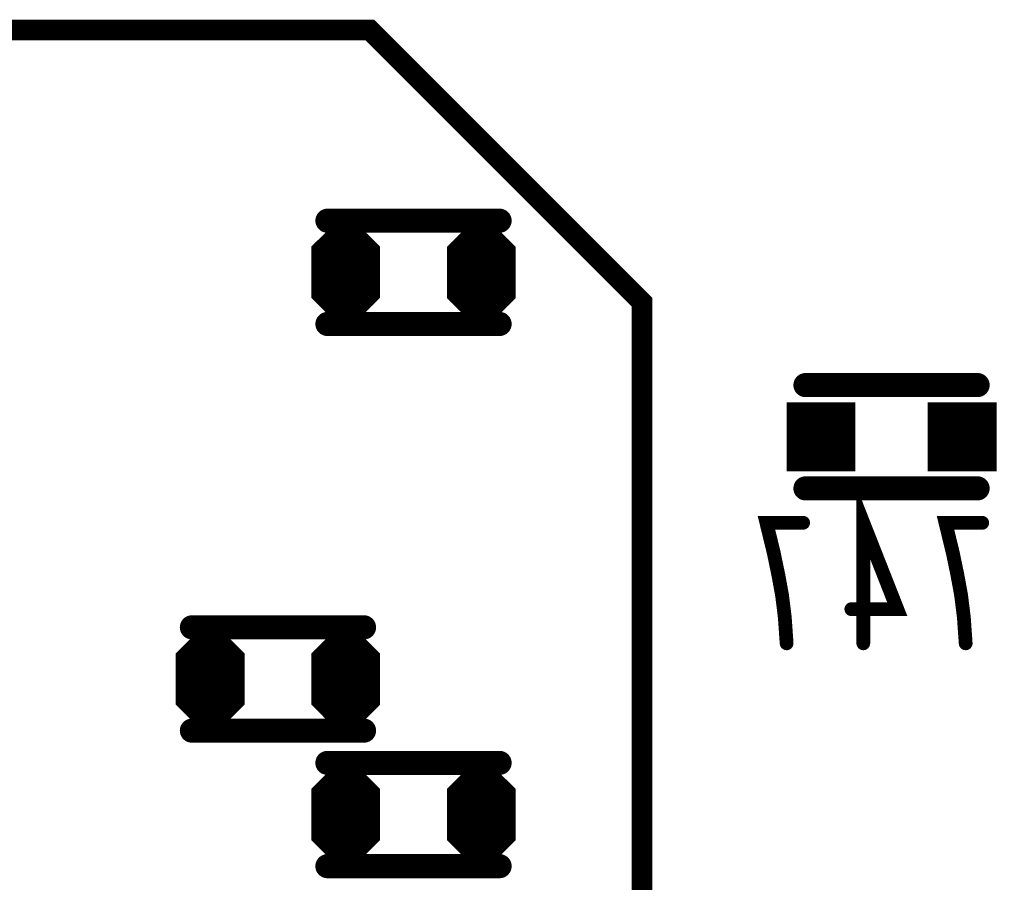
# Model space of a CAD drawing. Extents: x 0 to 8.86, y -3.29 to 6.3.
# Tile 120 of 129: x 7.05 to 7.33, y 4.17 to 4.42. Entities that reach past the tile are written whole.
import ezdxf

# ---------------------------------------------------------------- set-up
doc = ezdxf.new("R2010")
doc.units = 0
doc.layers.get('0').update_dxf_attribs({"color": 3, "linetype": 'CONTINUOUS'})

# ---------------------------------------------------------------- blocks, each defined once
blk = doc.blocks.new('PAD_S1')
at = {"const_width": 1}
blk.add_lwpolyline([(-0.5, 0), (0.5, 0)], dxfattribs=at)
blk = doc.blocks.new('PAD_R1')
at = {"const_width": 0.5}
blk.add_lwpolyline([(0.25, 0, 1), (-0.25, 0, 1)], format="xyb", close=True, dxfattribs=at)

msp = doc.modelspace()

# ---------------------------------------------------------------- linework, layer by layer
for p, q in [((7.1327, 4.35569), (7.14005, 4.36304)), ((7.14294, 4.36304), (7.15029, 4.35569)), ((7.17206, 4.35565), (7.17941, 4.363)), ((7.1823, 4.363), (7.18965, 4.35565)), ((7.1327, 4.35569), (7.15029, 4.35569)), ((7.17206, 4.35565), (7.18965, 4.35565)), ((7.1327, 4.33985), (7.15029, 4.33985)), ((7.1327, 4.33985), (7.14005, 4.3325)), ((7.14294, 4.3325), (7.15029, 4.33985)), ((7.17206, 4.33981), (7.18965, 4.33981)), ((7.17206, 4.33981), (7.17941, 4.33246)), ((7.1823, 4.33246), (7.18965, 4.33981)), ((7.09333, 4.23758), (7.10068, 4.24493)), ((7.10357, 4.24493), (7.11092, 4.23758)), ((7.13269, 4.23754), (7.14004, 4.24489)), ((7.14293, 4.24489), (7.15028, 4.23754)), ((7.09333, 4.23758), (7.11092, 4.23758)), ((7.13269, 4.23754), (7.15028, 4.23754)), ((7.09333, 4.22174), (7.11092, 4.22174)), ((7.09333, 4.22174), (7.10068, 4.21439)), ((7.10357, 4.21439), (7.11092, 4.22174)), ((7.13269, 4.2217), (7.15028, 4.2217)), ((7.13269, 4.2217), (7.14004, 4.21435)), ((7.14293, 4.21435), (7.15028, 4.2217)), ((7.1327, 4.19821), (7.14005, 4.20556)), ((7.14294, 4.20556), (7.15029, 4.19821)), ((7.17206, 4.19817), (7.17941, 4.20552)), ((7.1823, 4.20552), (7.18965, 4.19817)), ((7.1327, 4.19821), (7.15029, 4.19821)), ((7.17206, 4.19817), (7.18965, 4.19817)), ((7.1327, 4.18237), (7.15029, 4.18237)), ((7.1327, 4.18237), (7.14005, 4.17502)), ((7.14294, 4.17502), (7.15029, 4.18237)), ((7.17206, 4.18233), (7.18965, 4.18233)), ((7.17206, 4.18233), (7.17941, 4.17498)), ((7.1823, 4.17498), (7.18965, 4.18233))]:
    msp.add_line(p, q)
for points, const_width in [([(6.0075, 4.34513), (6.3945, 4.34513), (6.4285, 4.37913), (6.6995, 4.37913), (6.7385, 4.41813), (7.1485, 4.41813), (7.2275, 4.33913), (7.2275, 3.39713), (7.1505, 3.32013), (6.1285, 3.32013), (6.0185, 3.43013), (6.0185, 4.03313), (5.9865, 4.06513), (5.9865, 4.32413)], 0.006), ([(7.14273, 4.36254), (7.15049, 4.35478), (7.15049, 4.34076), (7.14273, 4.333), (7.14026, 4.333), (7.13249, 4.34076), (7.13249, 4.35478), (7.14026, 4.36254)], 0.002), ([(7.18209, 4.3625), (7.18986, 4.35474), (7.18986, 4.34072), (7.18209, 4.33296), (7.17962, 4.33296), (7.17186, 4.34072), (7.17186, 4.35474), (7.17962, 4.3625)], 0.002), ([(7.10336, 4.24443), (7.11112, 4.23667), (7.11112, 4.22265), (7.10336, 4.21489), (7.10089, 4.21489), (7.09312, 4.22265), (7.09312, 4.23667), (7.10089, 4.24443)], 0.002), ([(7.14272, 4.24439), (7.15049, 4.23663), (7.15049, 4.22261), (7.14272, 4.21485), (7.14025, 4.21485), (7.13249, 4.22261), (7.13249, 4.23663), (7.14025, 4.24439)], 0.002), ([(7.14273, 4.20506), (7.15049, 4.1973), (7.15049, 4.18328), (7.14273, 4.17552), (7.14026, 4.17552), (7.13249, 4.18328), (7.13249, 4.1973), (7.14026, 4.20506)], 0.002), ([(7.18209, 4.20502), (7.18986, 4.19726), (7.18986, 4.18324), (7.18209, 4.17548), (7.17962, 4.17548), (7.17186, 4.18324), (7.17186, 4.19726), (7.17962, 4.20502)], 0.002)]:
    msp.add_lwpolyline(points, close=True, dxfattribs=dict(const_width=const_width))
for points, const_width in [([(7.13617, 4.36275), (7.18618, 4.36275)], 0.007), ([(7.13617, 4.36275), (7.18618, 4.36275)], 0.007), ([(7.13512, 4.35669), (7.14047, 4.36204), (7.14252, 4.36204), (7.14787, 4.35669)], 0.003), ([(7.14088, 4.36104), (7.14211, 4.36104)], 0.005), ([(7.17448, 4.35665), (7.17983, 4.362), (7.18188, 4.362), (7.18723, 4.35665)], 0.003), ([(7.18024, 4.361), (7.18147, 4.361)], 0.005), ([(7.13512, 4.35669), (7.14787, 4.35669)], 0.003), ([(7.13753, 4.35769), (7.14546, 4.35769)], 0.005), ([(7.17448, 4.35665), (7.18723, 4.35665)], 0.003), ([(7.17689, 4.35765), (7.18482, 4.35765)], 0.005), ([(7.13149, 4.35419), (7.15149, 4.35419)], 0.002), ([(7.13449, 4.35519), (7.14849, 4.35519)], 0.002), ([(7.17086, 4.35415), (7.19086, 4.35415)], 0.002), ([(7.17386, 4.35515), (7.18786, 4.35515)], 0.002), ([(7.13149, 4.34735), (7.15149, 4.34735)], 0.014), ([(7.17086, 4.34731), (7.19086, 4.34731)], 0.014), ([(7.13449, 4.34035), (7.14849, 4.34035)], 0.002), ([(7.17386, 4.34031), (7.18786, 4.34031)], 0.002), ([(7.13391, 4.33935), (7.14908, 4.33935)], 0.002), ([(7.13391, 4.33935), (7.14026, 4.333)], 0.002), ([(7.13632, 4.33835), (7.14667, 4.33835)], 0.004), ([(7.13632, 4.33835), (7.14067, 4.334)], 0.004), ([(7.13753, 4.33785), (7.14546, 4.33785)], 0.005), ([(7.14232, 4.334), (7.14667, 4.33835)], 0.004), ([(7.14273, 4.333), (7.14908, 4.33935)], 0.002), ([(7.17327, 4.33931), (7.18844, 4.33931)], 0.002), ([(7.17327, 4.33931), (7.17962, 4.33296)], 0.002), ([(7.17568, 4.33831), (7.18603, 4.33831)], 0.004), ([(7.17568, 4.33831), (7.18003, 4.33396)], 0.004), ([(7.17689, 4.33781), (7.18482, 4.33781)], 0.005), ([(7.18168, 4.33396), (7.18603, 4.33831)], 0.004), ([(7.18209, 4.33296), (7.18844, 4.33931)], 0.002), ([(7.13617, 4.33275), (7.18618, 4.33275)], 0.007), ([(7.13617, 4.33275), (7.18618, 4.33275)], 0.007), ([(7.14088, 4.3345), (7.14211, 4.3345)], 0.005), ([(7.14067, 4.334), (7.14232, 4.334)], 0.004), ([(7.18024, 4.33446), (7.18147, 4.33446)], 0.005), ([(7.18003, 4.33396), (7.18168, 4.33396)], 0.004), ([(7.14026, 4.333), (7.14273, 4.333)], 0.002), ([(7.17962, 4.33296), (7.18209, 4.33296)], 0.002), ([(7.325, 4.315), (7.275, 4.315)], 0.007), ([(7.325, 4.315), (7.275, 4.315)], 0.007), ([(7.325, 4.285), (7.275, 4.285)], 0.007), ([(7.325, 4.285), (7.275, 4.285)], 0.007), ([(7.2918, 4.24), (7.2918, 4.275), (7.30167, 4.24992), (7.28833, 4.24992)], 0.004), ([(7.26953, 4.24), (7.269, 4.24758), (7.2682, 4.254), (7.26713, 4.25983), (7.2658, 4.26625), (7.26367, 4.275), (7.27433, 4.275)], 0.004), ([(7.32153, 4.24), (7.321, 4.24758), (7.3202, 4.254), (7.31913, 4.25983), (7.3178, 4.26625), (7.31567, 4.275), (7.32633, 4.275)], 0.004), ([(7.09681, 4.24464), (7.14681, 4.24464)], 0.007), ([(7.09681, 4.24464), (7.14681, 4.24464)], 0.007), ([(7.09575, 4.23858), (7.1011, 4.24393), (7.10315, 4.24393), (7.1085, 4.23858)], 0.003), ([(7.10151, 4.24293), (7.10274, 4.24293)], 0.005), ([(7.13511, 4.23854), (7.14046, 4.24389), (7.14251, 4.24389), (7.14786, 4.23854)], 0.003), ([(7.14087, 4.24289), (7.1421, 4.24289)], 0.005), ([(7.09816, 4.23958), (7.10609, 4.23958)], 0.005), ([(7.13752, 4.23954), (7.14545, 4.23954)], 0.005), ([(7.09513, 4.23708), (7.10913, 4.23708)], 0.002), ([(7.09575, 4.23858), (7.1085, 4.23858)], 0.003), ([(7.13449, 4.23704), (7.14849, 4.23704)], 0.002), ([(7.13511, 4.23854), (7.14786, 4.23854)], 0.003), ([(7.09213, 4.22924), (7.11212, 4.22924)], 0.014), ([(7.09213, 4.23608), (7.11212, 4.23608)], 0.002), ([(7.13149, 4.2292), (7.15149, 4.2292)], 0.014), ([(7.13149, 4.23604), (7.15149, 4.23604)], 0.002), ([(7.09454, 4.22124), (7.10971, 4.22124)], 0.002), ([(7.09454, 4.22124), (7.10089, 4.21489)], 0.002), ([(7.09513, 4.22224), (7.10913, 4.22224)], 0.002), ([(7.09695, 4.22024), (7.1073, 4.22024)], 0.004), ([(7.09695, 4.22024), (7.1013, 4.21589)], 0.004), ([(7.09816, 4.21974), (7.10609, 4.21974)], 0.005), ([(7.10295, 4.21589), (7.1073, 4.22024)], 0.004), ([(7.10336, 4.21489), (7.10971, 4.22124)], 0.002), ([(7.1339, 4.2212), (7.14907, 4.2212)], 0.002), ([(7.1339, 4.2212), (7.14025, 4.21485)], 0.002), ([(7.13449, 4.2222), (7.14849, 4.2222)], 0.002), ([(7.13631, 4.2202), (7.14666, 4.2202)], 0.004), ([(7.13631, 4.2202), (7.14066, 4.21585)], 0.004), ([(7.13752, 4.2197), (7.14545, 4.2197)], 0.005), ([(7.14231, 4.21585), (7.14666, 4.2202)], 0.004), ([(7.14272, 4.21485), (7.14907, 4.2212)], 0.002), ([(7.09681, 4.21464), (7.14681, 4.21464)], 0.007), ([(7.09681, 4.21464), (7.14681, 4.21464)], 0.007), ([(7.10151, 4.21639), (7.10274, 4.21639)], 0.005), ([(7.1013, 4.21589), (7.10295, 4.21589)], 0.004), ([(7.14087, 4.21635), (7.1421, 4.21635)], 0.005), ([(7.14066, 4.21585), (7.14231, 4.21585)], 0.004), ([(7.10089, 4.21489), (7.10336, 4.21489)], 0.002), ([(7.14025, 4.21485), (7.14272, 4.21485)], 0.002), ([(7.18618, 4.20527), (7.13617, 4.20527)], 0.007), ([(7.18618, 4.20527), (7.13617, 4.20527)], 0.007), ([(7.13512, 4.19921), (7.14047, 4.20456), (7.14252, 4.20456), (7.14787, 4.19921)], 0.003), ([(7.14088, 4.20356), (7.14211, 4.20356)], 0.005), ([(7.17448, 4.19917), (7.17983, 4.20452), (7.18188, 4.20452), (7.18723, 4.19917)], 0.003), ([(7.18024, 4.20352), (7.18147, 4.20352)], 0.005), ([(7.13512, 4.19921), (7.14787, 4.19921)], 0.003), ([(7.13753, 4.20021), (7.14546, 4.20021)], 0.005), ([(7.17448, 4.19917), (7.18723, 4.19917)], 0.003), ([(7.17689, 4.20017), (7.18482, 4.20017)], 0.005), ([(7.13149, 4.19671), (7.15149, 4.19671)], 0.002), ([(7.13449, 4.19771), (7.14849, 4.19771)], 0.002), ([(7.17086, 4.19667), (7.19086, 4.19667)], 0.002), ([(7.17386, 4.19767), (7.18786, 4.19767)], 0.002), ([(7.13149, 4.18987), (7.15149, 4.18987)], 0.014), ([(7.17086, 4.18983), (7.19086, 4.18983)], 0.014), ([(7.13449, 4.18287), (7.14849, 4.18287)], 0.002), ([(7.17386, 4.18283), (7.18786, 4.18283)], 0.002), ([(7.13391, 4.18187), (7.14908, 4.18187)], 0.002), ([(7.13391, 4.18187), (7.14026, 4.17552)], 0.002), ([(7.13632, 4.18087), (7.14667, 4.18087)], 0.004), ([(7.13632, 4.18087), (7.14067, 4.17652)], 0.004), ([(7.13753, 4.18037), (7.14546, 4.18037)], 0.005), ([(7.14232, 4.17652), (7.14667, 4.18087)], 0.004), ([(7.14273, 4.17552), (7.14908, 4.18187)], 0.002), ([(7.17327, 4.18183), (7.18844, 4.18183)], 0.002), ([(7.17327, 4.18183), (7.17962, 4.17548)], 0.002), ([(7.17568, 4.18083), (7.18603, 4.18083)], 0.004), ([(7.17568, 4.18083), (7.18003, 4.17648)], 0.004), ([(7.17689, 4.18033), (7.18482, 4.18033)], 0.005), ([(7.18168, 4.17648), (7.18603, 4.18083)], 0.004), ([(7.18209, 4.17548), (7.18844, 4.18183)], 0.002), ([(7.18618, 4.17527), (7.13617, 4.17527)], 0.007), ([(7.18618, 4.17527), (7.13617, 4.17527)], 0.007), ([(7.14088, 4.17702), (7.14211, 4.17702)], 0.005), ([(7.14067, 4.17652), (7.14232, 4.17652)], 0.004), ([(7.18024, 4.17698), (7.18147, 4.17698)], 0.005), ([(7.18003, 4.17648), (7.18168, 4.17648)], 0.004), ([(7.14026, 4.17552), (7.14273, 4.17552)], 0.002), ([(7.17962, 4.17548), (7.18209, 4.17548)], 0.002)]:
    msp.add_lwpolyline(points, dxfattribs=dict(const_width=const_width))

# ---------------------------------------------------------------- block references
for name, p, xscale, yscale in [('PAD_R1', (7.13617, 4.36275), 0.007, 0.007), ('PAD_R1', (7.13617, 4.36275), 0.007, 0.007), ('PAD_R1', (7.14088, 4.36104), 0.005, 0.005), ('PAD_R1', (7.14211, 4.36104), 0.005, 0.005), ('PAD_R1', (7.18024, 4.361), 0.005, 0.005), ('PAD_R1', (7.18147, 4.361), 0.005, 0.005), ('PAD_R1', (7.18618, 4.36275), 0.007, 0.007), ('PAD_R1', (7.18618, 4.36275), 0.007, 0.007), ('PAD_R1', (7.13512, 4.35669), 0.003, 0.003), ('PAD_R1', (7.13512, 4.35669), 0.003, 0.003), ('PAD_R1', (7.13753, 4.35769), 0.005, 0.005), ('PAD_R1', (7.14546, 4.35769), 0.005, 0.005), ('PAD_R1', (7.14787, 4.35669), 0.003, 0.003), ('PAD_R1', (7.14787, 4.35669), 0.003, 0.003), ('PAD_R1', (7.17448, 4.35665), 0.003, 0.003), ('PAD_R1', (7.17448, 4.35665), 0.003, 0.003), ('PAD_R1', (7.17689, 4.35765), 0.005, 0.005), ('PAD_R1', (7.18482, 4.35765), 0.005, 0.005), ('PAD_R1', (7.18723, 4.35665), 0.003, 0.003), ('PAD_R1', (7.18723, 4.35665), 0.003, 0.003), ('PAD_R1', (7.13449, 4.35519), 0.002, 0.002), ('PAD_R1', (7.14849, 4.35519), 0.002, 0.002), ('PAD_R1', (7.17386, 4.35515), 0.002, 0.002), ('PAD_R1', (7.18786, 4.35515), 0.002, 0.002), ('PAD_R1', (7.13449, 4.34035), 0.002, 0.002), ('PAD_R1', (7.14849, 4.34035), 0.002, 0.002), ('PAD_R1', (7.17386, 4.34031), 0.002, 0.002), ('PAD_R1', (7.18786, 4.34031), 0.002, 0.002), ('PAD_R1', (7.13391, 4.33935), 0.002, 0.002), ('PAD_R1', (7.13391, 4.33935), 0.002, 0.002), ('PAD_R1', (7.13632, 4.33835), 0.004, 0.004), ('PAD_R1', (7.13632, 4.33835), 0.004, 0.004), ('PAD_R1', (7.13753, 4.33785), 0.005, 0.005), ('PAD_R1', (7.14546, 4.33785), 0.005, 0.005), ('PAD_R1', (7.14667, 4.33835), 0.004, 0.004), ('PAD_R1', (7.14667, 4.33835), 0.004, 0.004), ('PAD_R1', (7.14908, 4.33935), 0.002, 0.002), ('PAD_R1', (7.14908, 4.33935), 0.002, 0.002), ('PAD_R1', (7.17327, 4.33931), 0.002, 0.002), ('PAD_R1', (7.17327, 4.33931), 0.002, 0.002), ('PAD_R1', (7.17568, 4.33831), 0.004, 0.004), ('PAD_R1', (7.17568, 4.33831), 0.004, 0.004), ('PAD_R1', (7.17689, 4.33781), 0.005, 0.005), ('PAD_R1', (7.18482, 4.33781), 0.005, 0.005), ('PAD_R1', (7.18603, 4.33831), 0.004, 0.004), ('PAD_R1', (7.18603, 4.33831), 0.004, 0.004), ('PAD_R1', (7.18844, 4.33931), 0.002, 0.002), ('PAD_R1', (7.18844, 4.33931), 0.002, 0.002), ('PAD_R1', (7.13617, 4.33275), 0.007, 0.007), ('PAD_R1', (7.13617, 4.33275), 0.007, 0.007), ('PAD_R1', (7.14088, 4.3345), 0.005, 0.005), ('PAD_R1', (7.14067, 4.334), 0.004, 0.004), ('PAD_R1', (7.14067, 4.334), 0.004, 0.004), ('PAD_R1', (7.14211, 4.3345), 0.005, 0.005), ('PAD_R1', (7.14232, 4.334), 0.004, 0.004), ('PAD_R1', (7.14232, 4.334), 0.004, 0.004), ('PAD_R1', (7.18024, 4.33446), 0.005, 0.005), ('PAD_R1', (7.18003, 4.33396), 0.004, 0.004), ('PAD_R1', (7.18003, 4.33396), 0.004, 0.004), ('PAD_R1', (7.18147, 4.33446), 0.005, 0.005), ('PAD_R1', (7.18168, 4.33396), 0.004, 0.004), ('PAD_R1', (7.18168, 4.33396), 0.004, 0.004), ('PAD_R1', (7.18618, 4.33275), 0.007, 0.007), ('PAD_R1', (7.18618, 4.33275), 0.007, 0.007), ('PAD_R1', (7.14026, 4.333), 0.002, 0.002), ('PAD_R1', (7.14026, 4.333), 0.002, 0.002), ('PAD_R1', (7.14273, 4.333), 0.002, 0.002), ('PAD_R1', (7.14273, 4.333), 0.002, 0.002), ('PAD_R1', (7.17962, 4.33296), 0.002, 0.002), ('PAD_R1', (7.17962, 4.33296), 0.002, 0.002), ('PAD_R1', (7.18209, 4.33296), 0.002, 0.002), ('PAD_R1', (7.18209, 4.33296), 0.002, 0.002), ('PAD_R1', (7.275, 4.315), 0.007, 0.007), ('PAD_R1', (7.275, 4.315), 0.007, 0.007), ('PAD_R1', (7.325, 4.315), 0.007, 0.007), ('PAD_R1', (7.325, 4.315), 0.007, 0.007), ('PAD_S1', (7.2795, 4.3), 0.02, 0.02), ('PAD_S1', (7.3205, 4.3), 0.02, 0.02), ('PAD_R1', (7.275, 4.285), 0.007, 0.007), ('PAD_R1', (7.275, 4.285), 0.007, 0.007), ('PAD_R1', (7.325, 4.285), 0.007, 0.007), ('PAD_R1', (7.325, 4.285), 0.007, 0.007), ('PAD_R1', (7.27433, 4.275), 0.004, 0.004), ('PAD_R1', (7.32633, 4.275), 0.004, 0.004), ('PAD_R1', (7.28833, 4.24992), 0.004, 0.004), ('PAD_R1', (7.09681, 4.24464), 0.007, 0.007), ('PAD_R1', (7.09681, 4.24464), 0.007, 0.007), ('PAD_R1', (7.14681, 4.24464), 0.007, 0.007), ('PAD_R1', (7.14681, 4.24464), 0.007, 0.007), ('PAD_R1', (7.10151, 4.24293), 0.005, 0.005), ('PAD_R1', (7.10274, 4.24293), 0.005, 0.005), ('PAD_R1', (7.14087, 4.24289), 0.005, 0.005), ('PAD_R1', (7.1421, 4.24289), 0.005, 0.005), ('PAD_R1', (7.09816, 4.23958), 0.005, 0.005), ('PAD_R1', (7.10609, 4.23958), 0.005, 0.005), ('PAD_R1', (7.13752, 4.23954), 0.005, 0.005), ('PAD_R1', (7.14545, 4.23954), 0.005, 0.005), ('PAD_R1', (7.26953, 4.24), 0.004, 0.004), ('PAD_R1', (7.2918, 4.24), 0.004, 0.004), ('PAD_R1', (7.32153, 4.24), 0.004, 0.004), ('PAD_R1', (7.09513, 4.23708), 0.002, 0.002), ('PAD_R1', (7.09575, 4.23858), 0.003, 0.003), ('PAD_R1', (7.09575, 4.23858), 0.003, 0.003), ('PAD_R1', (7.1085, 4.23858), 0.003, 0.003), ('PAD_R1', (7.1085, 4.23858), 0.003, 0.003), ('PAD_R1', (7.10913, 4.23708), 0.002, 0.002), ('PAD_R1', (7.13449, 4.23704), 0.002, 0.002), ('PAD_R1', (7.13511, 4.23854), 0.003, 0.003), ('PAD_R1', (7.13511, 4.23854), 0.003, 0.003), ('PAD_R1', (7.14786, 4.23854), 0.003, 0.003), ('PAD_R1', (7.14786, 4.23854), 0.003, 0.003), ('PAD_R1', (7.14849, 4.23704), 0.002, 0.002), ('PAD_R1', (7.09454, 4.22124), 0.002, 0.002), ('PAD_R1', (7.09454, 4.22124), 0.002, 0.002), ('PAD_R1', (7.09513, 4.22224), 0.002, 0.002), ('PAD_R1', (7.09695, 4.22024), 0.004, 0.004), ('PAD_R1', (7.09695, 4.22024), 0.004, 0.004), ('PAD_R1', (7.09816, 4.21974), 0.005, 0.005), ('PAD_R1', (7.10609, 4.21974), 0.005, 0.005), ('PAD_R1', (7.1073, 4.22024), 0.004, 0.004), ('PAD_R1', (7.1073, 4.22024), 0.004, 0.004), ('PAD_R1', (7.10913, 4.22224), 0.002, 0.002), ('PAD_R1', (7.10971, 4.22124), 0.002, 0.002), ('PAD_R1', (7.10971, 4.22124), 0.002, 0.002), ('PAD_R1', (7.1339, 4.2212), 0.002, 0.002), ('PAD_R1', (7.1339, 4.2212), 0.002, 0.002), ('PAD_R1', (7.13449, 4.2222), 0.002, 0.002), ('PAD_R1', (7.13631, 4.2202), 0.004, 0.004), ('PAD_R1', (7.13631, 4.2202), 0.004, 0.004), ('PAD_R1', (7.13752, 4.2197), 0.005, 0.005), ('PAD_R1', (7.14545, 4.2197), 0.005, 0.005), ('PAD_R1', (7.14666, 4.2202), 0.004, 0.004), ('PAD_R1', (7.14666, 4.2202), 0.004, 0.004), ('PAD_R1', (7.14849, 4.2222), 0.002, 0.002), ('PAD_R1', (7.14907, 4.2212), 0.002, 0.002), ('PAD_R1', (7.14907, 4.2212), 0.002, 0.002), ('PAD_R1', (7.09681, 4.21464), 0.007, 0.007), ('PAD_R1', (7.09681, 4.21464), 0.007, 0.007), ('PAD_R1', (7.10151, 4.21639), 0.005, 0.005), ('PAD_R1', (7.1013, 4.21589), 0.004, 0.004), ('PAD_R1', (7.1013, 4.21589), 0.004, 0.004), ('PAD_R1', (7.10274, 4.21639), 0.005, 0.005), ('PAD_R1', (7.10295, 4.21589), 0.004, 0.004), ('PAD_R1', (7.10295, 4.21589), 0.004, 0.004), ('PAD_R1', (7.14087, 4.21635), 0.005, 0.005), ('PAD_R1', (7.14066, 4.21585), 0.004, 0.004), ('PAD_R1', (7.14066, 4.21585), 0.004, 0.004), ('PAD_R1', (7.1421, 4.21635), 0.005, 0.005), ('PAD_R1', (7.14231, 4.21585), 0.004, 0.004), ('PAD_R1', (7.14231, 4.21585), 0.004, 0.004), ('PAD_R1', (7.14681, 4.21464), 0.007, 0.007), ('PAD_R1', (7.14681, 4.21464), 0.007, 0.007), ('PAD_R1', (7.10089, 4.21489), 0.002, 0.002), ('PAD_R1', (7.10089, 4.21489), 0.002, 0.002), ('PAD_R1', (7.10336, 4.21489), 0.002, 0.002), ('PAD_R1', (7.10336, 4.21489), 0.002, 0.002), ('PAD_R1', (7.14025, 4.21485), 0.002, 0.002), ('PAD_R1', (7.14025, 4.21485), 0.002, 0.002), ('PAD_R1', (7.14272, 4.21485), 0.002, 0.002), ('PAD_R1', (7.14272, 4.21485), 0.002, 0.002), ('PAD_R1', (7.13617, 4.20527), 0.007, 0.007), ('PAD_R1', (7.13617, 4.20527), 0.007, 0.007), ('PAD_R1', (7.18618, 4.20527), 0.007, 0.007), ('PAD_R1', (7.18618, 4.20527), 0.007, 0.007), ('PAD_R1', (7.14088, 4.20356), 0.005, 0.005), ('PAD_R1', (7.14211, 4.20356), 0.005, 0.005), ('PAD_R1', (7.18024, 4.20352), 0.005, 0.005), ('PAD_R1', (7.18147, 4.20352), 0.005, 0.005), ('PAD_R1', (7.13512, 4.19921), 0.003, 0.003), ('PAD_R1', (7.13512, 4.19921), 0.003, 0.003), ('PAD_R1', (7.13753, 4.20021), 0.005, 0.005), ('PAD_R1', (7.14546, 4.20021), 0.005, 0.005), ('PAD_R1', (7.14787, 4.19921), 0.003, 0.003), ('PAD_R1', (7.14787, 4.19921), 0.003, 0.003), ('PAD_R1', (7.17448, 4.19917), 0.003, 0.003), ('PAD_R1', (7.17448, 4.19917), 0.003, 0.003), ('PAD_R1', (7.17689, 4.20017), 0.005, 0.005), ('PAD_R1', (7.18482, 4.20017), 0.005, 0.005), ('PAD_R1', (7.18723, 4.19917), 0.003, 0.003), ('PAD_R1', (7.18723, 4.19917), 0.003, 0.003), ('PAD_R1', (7.13449, 4.19771), 0.002, 0.002), ('PAD_R1', (7.14849, 4.19771), 0.002, 0.002), ('PAD_R1', (7.17386, 4.19767), 0.002, 0.002), ('PAD_R1', (7.18786, 4.19767), 0.002, 0.002), ('PAD_R1', (7.13449, 4.18287), 0.002, 0.002), ('PAD_R1', (7.14849, 4.18287), 0.002, 0.002), ('PAD_R1', (7.17386, 4.18283), 0.002, 0.002), ('PAD_R1', (7.18786, 4.18283), 0.002, 0.002), ('PAD_R1', (7.13391, 4.18187), 0.002, 0.002), ('PAD_R1', (7.13391, 4.18187), 0.002, 0.002), ('PAD_R1', (7.13632, 4.18087), 0.004, 0.004), ('PAD_R1', (7.13632, 4.18087), 0.004, 0.004), ('PAD_R1', (7.13753, 4.18037), 0.005, 0.005), ('PAD_R1', (7.14546, 4.18037), 0.005, 0.005), ('PAD_R1', (7.14667, 4.18087), 0.004, 0.004), ('PAD_R1', (7.14667, 4.18087), 0.004, 0.004), ('PAD_R1', (7.14908, 4.18187), 0.002, 0.002), ('PAD_R1', (7.14908, 4.18187), 0.002, 0.002), ('PAD_R1', (7.17327, 4.18183), 0.002, 0.002), ('PAD_R1', (7.17327, 4.18183), 0.002, 0.002), ('PAD_R1', (7.17568, 4.18083), 0.004, 0.004), ('PAD_R1', (7.17568, 4.18083), 0.004, 0.004), ('PAD_R1', (7.17689, 4.18033), 0.005, 0.005), ('PAD_R1', (7.18482, 4.18033), 0.005, 0.005), ('PAD_R1', (7.18603, 4.18083), 0.004, 0.004), ('PAD_R1', (7.18603, 4.18083), 0.004, 0.004), ('PAD_R1', (7.18844, 4.18183), 0.002, 0.002), ('PAD_R1', (7.18844, 4.18183), 0.002, 0.002), ('PAD_R1', (7.13617, 4.17527), 0.007, 0.007), ('PAD_R1', (7.13617, 4.17527), 0.007, 0.007), ('PAD_R1', (7.14088, 4.17702), 0.005, 0.005), ('PAD_R1', (7.14067, 4.17652), 0.004, 0.004), ('PAD_R1', (7.14067, 4.17652), 0.004, 0.004), ('PAD_R1', (7.14211, 4.17702), 0.005, 0.005), ('PAD_R1', (7.14232, 4.17652), 0.004, 0.004), ('PAD_R1', (7.14232, 4.17652), 0.004, 0.004), ('PAD_R1', (7.18024, 4.17698), 0.005, 0.005), ('PAD_R1', (7.18003, 4.17648), 0.004, 0.004), ('PAD_R1', (7.18003, 4.17648), 0.004, 0.004), ('PAD_R1', (7.18147, 4.17698), 0.005, 0.005), ('PAD_R1', (7.18168, 4.17648), 0.004, 0.004), ('PAD_R1', (7.18168, 4.17648), 0.004, 0.004), ('PAD_R1', (7.18618, 4.17527), 0.007, 0.007), ('PAD_R1', (7.18618, 4.17527), 0.007, 0.007), ('PAD_R1', (7.14026, 4.17552), 0.002, 0.002), ('PAD_R1', (7.14026, 4.17552), 0.002, 0.002), ('PAD_R1', (7.14273, 4.17552), 0.002, 0.002), ('PAD_R1', (7.14273, 4.17552), 0.002, 0.002), ('PAD_R1', (7.17962, 4.17548), 0.002, 0.002), ('PAD_R1', (7.17962, 4.17548), 0.002, 0.002), ('PAD_R1', (7.18209, 4.17548), 0.002, 0.002), ('PAD_R1', (7.18209, 4.17548), 0.002, 0.002)]:
    msp.add_blockref(name, p, dxfattribs=dict(xscale=xscale, yscale=yscale))

doc.saveas('drawing.dxf')
